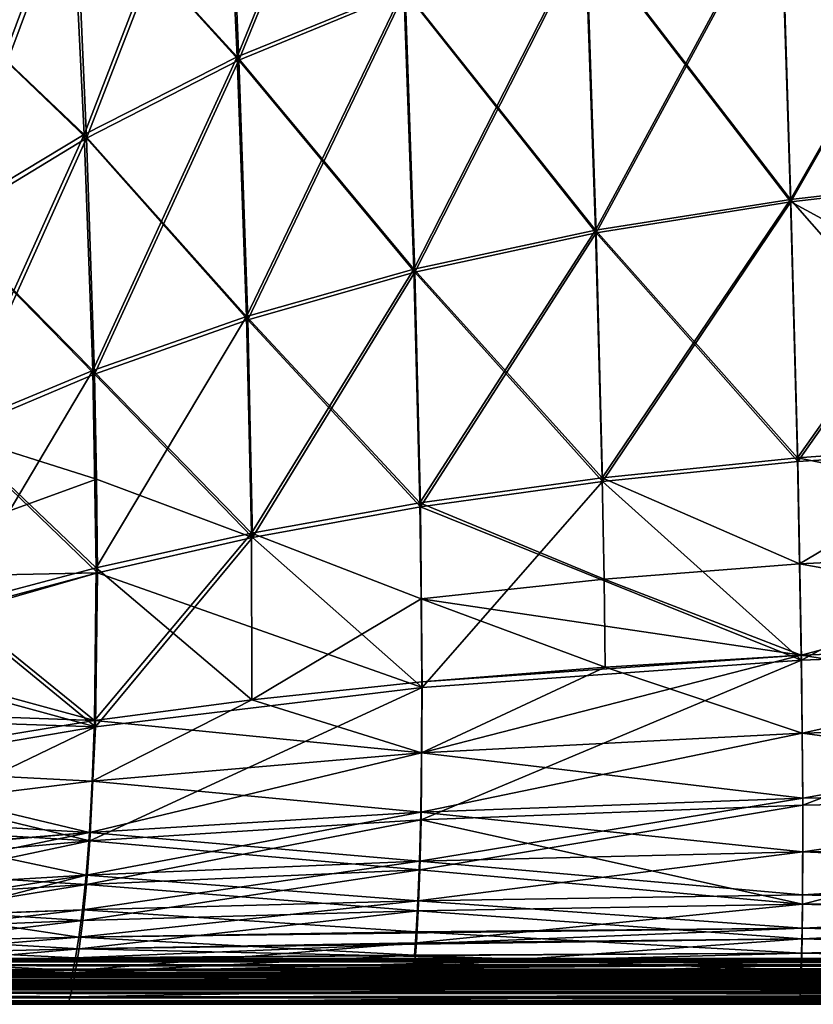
# Model space of a CAD drawing. Extents: x -850 to 850, y -465 to 0.
# Tile 13 of 125: x -604 to -466, y -465 to -293. Entities that reach past the tile are written whole.
import ezdxf

# ---------------------------------------------------------------- set-up
doc = ezdxf.new("R2010")
doc.units = 0
doc.linetypes.add('SOLIDLINE', pattern=[0])
doc.layers.add('BE3C_Lux_3440_1', color=252, linetype='SOLIDLINE')

msp = doc.modelspace()

# ---------------------------------------------------------------- linework, layer by layer
at = {"layer": 'BE3C_Lux_3440_1', "color": 252}
for points in [[(-568.312, -250.166, 264.237), (-566.051, -299.798, 276.727), (-539.284, -234.257, 265.553)], [(-567.806, -250.796, -261.872), (-565.722, -300.349, -274.311), (-538.908, -234.835, -263.15)], [(-539.284, -234.257, 265.553), (-566.051, -299.798, 276.727), (-537.018, -287.933, 277.57)], [(-536.776, -288.429, -275.131), (-538.908, -234.835, -263.15), (-565.722, -300.349, -274.311)], [(-568.312, -250.166, -264.237), (-566.051, -299.798, -276.727), (-594.902, -268.29, -262.793)], [(-568.312, -250.166, 264.237), (-594.902, -268.29, 262.793), (-592.705, -313.323, 275.812)], [(-592.705, -313.323, 275.812), (-566.051, -299.798, 276.727), (-568.312, -250.166, 264.237)], [(-537.018, -287.933, -277.57), (-566.051, -299.798, -276.727), (-568.312, -250.166, -264.237)], [(-594.246, -268.987, -260.483), (-592.271, -313.946, -273.43), (-567.806, -250.796, -261.872)], [(-565.722, -300.349, 274.311), (-594.246, -268.987, 260.483), (-567.806, -250.796, 261.872)], [(-592.271, -313.946, -273.43), (-565.722, -300.349, -274.311), (-567.806, -250.796, -261.872)], [(-565.722, -300.349, 274.311), (-567.806, -250.796, 261.872), (-536.776, -288.429, 275.131)], [(-471.402, -270.409, -278.971), (-435.345, -264.503, -279.537), (-433.709, -320.51, -288.686)], [(-471.402, -270.409, 278.971), (-469.669, -324.611, 288.377), (-435.345, -264.503, 279.537)], [(-435.255, -264.904, -277.071), (-471.278, -270.833, -276.51), (-469.586, -325.055, -285.918)], [(-433.649, -320.93, 286.222), (-471.278, -270.833, 276.51), (-435.255, -264.904, 277.071)], [(-435.345, -264.503, 279.537), (-469.669, -324.611, 288.377), (-433.709, -320.51, 288.686)], [(-435.255, -264.904, -277.071), (-469.586, -325.055, -285.918), (-433.649, -320.93, -286.222)], [(-619.295, -288.016, -261.255), (-594.902, -268.29, -262.793), (-592.705, -313.323, -275.812)], [(-594.902, -268.29, 262.793), (-619.295, -288.016, 261.255), (-617.211, -328.057, 274.845)], [(-594.246, -268.987, -260.483), (-618.469, -288.794, -259.027), (-616.652, -328.77, -272.515)], [(-592.271, -313.946, 273.43), (-618.469, -288.794, 259.027), (-594.246, -268.987, 260.483)], [(-592.705, -313.323, 275.812), (-594.902, -268.29, 262.793), (-617.211, -328.057, 274.845)], [(-616.652, -328.77, -272.515), (-592.271, -313.946, -273.43), (-594.246, -268.987, -260.483)], [(-592.705, -313.323, -275.812), (-594.902, -268.29, -262.793), (-566.051, -299.798, -276.727)], [(-592.271, -313.946, 273.43), (-594.246, -268.987, 260.483), (-565.722, -300.349, 274.311)], [(-505.413, -278.139, -278.318), (-471.402, -270.409, -278.971), (-469.669, -324.611, -288.377)], [(-505.413, -278.139, 278.318), (-503.637, -329.979, 288.035), (-471.402, -270.409, 278.971)], [(-469.586, -325.055, 285.918), (-505.24, -278.593, 275.866), (-471.278, -270.833, 276.51)], [(-471.278, -270.833, -276.51), (-505.24, -278.593, -275.866), (-503.522, -330.455, -285.583)], [(-471.402, -270.409, 278.971), (-503.637, -329.979, 288.035), (-469.669, -324.611, 288.377)], [(-503.522, -330.455, -285.583), (-469.586, -325.055, -285.918), (-471.278, -270.833, -276.51)], [(-469.669, -324.611, -288.377), (-471.402, -270.409, -278.971), (-433.709, -320.51, -288.686)], [(-469.586, -325.055, 285.918), (-471.278, -270.833, 276.51), (-433.649, -320.93, 286.222)], [(-537.018, -287.933, -277.57), (-505.413, -278.139, -278.318), (-503.637, -329.979, -288.035)], [(-535.266, -336.779, 287.655), (-505.413, -278.139, 278.318), (-537.018, -287.933, 277.57)], [(-505.24, -278.593, -275.866), (-536.776, -288.429, -275.131), (-535.104, -337.298, -285.215)], [(-503.522, -330.455, 285.583), (-536.776, -288.429, 275.131), (-505.24, -278.593, 275.866)], [(-535.266, -336.779, 287.655), (-503.637, -329.979, 288.035), (-505.413, -278.139, 278.318)], [(-503.522, -330.455, -285.583), (-505.24, -278.593, -275.866), (-535.104, -337.298, -285.215)], [(-503.637, -329.979, -288.035), (-505.413, -278.139, -278.318), (-469.669, -324.611, -288.377)], [(-503.522, -330.455, 285.583), (-505.24, -278.593, 275.866), (-469.586, -325.055, 285.918)], [(-617.211, -328.057, -274.845), (-619.295, -288.016, -261.255), (-592.705, -313.323, -275.812)], [(-537.018, -287.933, -277.57), (-535.266, -336.779, -287.655), (-566.051, -299.798, -276.727)], [(-537.018, -287.933, 277.57), (-566.051, -299.798, 276.727), (-564.393, -345.018, 287.241)], [(-537.018, -287.933, 277.57), (-564.393, -345.018, 287.241), (-535.266, -336.779, 287.655)], [(-503.637, -329.979, -288.035), (-535.266, -336.779, -287.655), (-537.018, -287.933, -277.57)], [(-616.652, -328.77, 272.515), (-618.469, -288.794, 259.027), (-592.271, -313.946, 273.43)], [(-536.776, -288.429, -275.131), (-565.722, -300.349, -274.311), (-564.172, -345.595, -284.818)], [(-535.104, -337.298, 285.215), (-565.722, -300.349, 274.311), (-536.776, -288.429, 275.131)], [(-535.104, -337.298, -285.215), (-536.776, -288.429, -275.131), (-564.172, -345.595, -284.818)], [(-535.104, -337.298, 285.215), (-536.776, -288.429, 275.131), (-503.522, -330.455, 285.583)], [(-592.705, -313.323, -275.812), (-566.051, -299.798, -276.727), (-564.393, -345.018, -287.241)], [(-592.705, -313.323, 275.812), (-591.198, -354.418, 286.801), (-566.051, -299.798, 276.727)], [(-566.051, -299.798, 276.727), (-591.198, -354.418, 286.801), (-564.393, -345.018, 287.241)], [(-564.393, -345.018, -287.241), (-566.051, -299.798, -276.727), (-535.266, -336.779, -287.655)], [(-592.271, -313.946, -273.43), (-590.906, -355.071, -284.405), (-565.722, -300.349, -274.311)], [(-564.172, -345.595, 284.818), (-592.271, -313.946, 273.43), (-565.722, -300.349, 274.311)], [(-564.172, -345.595, -284.818), (-565.722, -300.349, -274.311), (-590.906, -355.071, -284.405)], [(-564.172, -345.595, 284.818), (-565.722, -300.349, 274.311), (-535.104, -337.298, 285.215)], [(-617.211, -328.057, -274.845), (-592.705, -313.323, -275.812), (-591.198, -354.418, -286.801)], [(-592.705, -313.323, 275.812), (-617.211, -328.057, 274.845), (-615.899, -364.672, 286.344)], [(-615.899, -364.672, 286.344), (-591.198, -354.418, 286.801), (-592.705, -313.323, 275.812)], [(-591.198, -354.418, -286.801), (-592.705, -313.323, -275.812), (-564.393, -345.018, -287.241)], [(-616.652, -328.77, -272.515), (-615.519, -365.422, -283.989), (-592.271, -313.946, -273.43)], [(-590.906, -355.071, 284.405), (-616.652, -328.77, 272.515), (-592.271, -313.946, 273.43)], [(-615.519, -365.422, -283.989), (-590.906, -355.071, -284.405), (-592.271, -313.946, -273.43)], [(-590.906, -355.071, 284.405), (-592.271, -313.946, 273.43), (-564.172, -345.595, 284.818)], [(-469.669, -324.611, -288.377), (-433.709, -320.51, -288.686), (-432.51, -367.012, -297.957)], [(-469.669, -324.611, 288.377), (-468.453, -369.647, 297.841), (-433.709, -320.51, 288.686)], [(-433.709, -320.51, 288.686), (-468.453, -369.647, 297.841), (-432.51, -367.012, 297.957)], [(-433.649, -320.93, -286.222), (-469.586, -325.055, -285.918), (-468.393, -370.258, -295.417)], [(-394.948, -365.647, 295.639), (-469.586, -325.055, 285.918), (-433.649, -320.93, 286.222)], [(-433.649, -320.93, -286.222), (-468.393, -370.258, -295.417), (-394.948, -365.647, -295.639)], [(-503.637, -329.979, -288.035), (-469.669, -324.611, -288.377), (-468.453, -369.647, -297.841)], [(-503.637, -329.979, 288.035), (-502.468, -373.096, 297.727), (-469.669, -324.611, 288.377)], [(-503.522, -330.455, -285.583), (-502.384, -373.742, -295.313), (-469.586, -325.055, -285.918)], [(-468.393, -370.258, 295.417), (-503.522, -330.455, 285.583), (-469.586, -325.055, 285.918)], [(-469.669, -324.611, 288.377), (-502.468, -373.096, 297.727), (-468.453, -369.647, 297.841)], [(-502.384, -373.742, -295.313), (-468.393, -370.258, -295.417), (-469.586, -325.055, -285.918)], [(-468.453, -369.647, -297.841), (-469.669, -324.611, -288.377), (-432.51, -367.012, -297.957)], [(-468.393, -370.258, 295.417), (-469.586, -325.055, 285.918), (-394.948, -365.647, 295.639)], [(-615.899, -364.672, -286.344), (-617.211, -328.057, -274.845), (-591.198, -354.418, -286.801)], [(-615.519, -365.422, 283.989), (-616.652, -328.77, 272.515), (-590.906, -355.071, 284.405)], [(-503.637, -329.979, -288.035), (-502.468, -373.096, -297.727), (-535.266, -336.779, -287.655)], [(-534.218, -377.464, 297.616), (-503.637, -329.979, 288.035), (-535.266, -336.779, 287.655)], [(-502.384, -373.742, 295.313), (-535.104, -337.298, 285.215), (-503.522, -330.455, 285.583)], [(-503.522, -330.455, -285.583), (-535.104, -337.298, -285.215), (-534.099, -378.157, -295.217)], [(-534.218, -377.464, 297.616), (-502.468, -373.096, 297.727), (-503.637, -329.979, 288.035)], [(-534.099, -378.157, -295.217), (-502.384, -373.742, -295.313), (-503.522, -330.455, -285.583)], [(-468.453, -369.647, -297.841), (-502.468, -373.096, -297.727), (-503.637, -329.979, -288.035)], [(-502.384, -373.742, 295.313), (-503.522, -330.455, 285.583), (-468.393, -370.258, 295.417)], [(-564.393, -345.018, -287.241), (-535.266, -336.779, -287.655), (-534.218, -377.464, -297.616)], [(-535.266, -336.779, 287.655), (-564.393, -345.018, 287.241), (-563.542, -382.757, 297.51)], [(-535.104, -337.298, -285.215), (-564.172, -345.595, -284.818), (-563.381, -383.513, -295.133)], [(-534.099, -378.157, 295.217), (-564.172, -345.595, 284.818), (-535.104, -337.298, 285.215)], [(-535.266, -336.779, 287.655), (-563.542, -382.757, 297.51), (-534.218, -377.464, 297.616)], [(-534.099, -378.157, -295.217), (-535.104, -337.298, -285.215), (-563.381, -383.513, -295.133)], [(-534.218, -377.464, -297.616), (-535.266, -336.779, -287.655), (-502.468, -373.096, -297.727)], [(-534.099, -378.157, 295.217), (-535.104, -337.298, 285.215), (-502.384, -373.742, 295.313)], [(-591.198, -354.418, -286.801), (-564.393, -345.018, -287.241), (-563.542, -382.757, -297.51)], [(-564.393, -345.018, 287.241), (-591.198, -354.418, 286.801), (-590.603, -388.802, 297.411)], [(-564.172, -345.595, -284.818), (-590.906, -355.071, -284.405), (-563.381, -383.513, -295.133)], [(-563.381, -383.513, 295.133), (-590.906, -355.071, 284.405), (-564.172, -345.595, 284.818)], [(-564.393, -345.018, 287.241), (-590.603, -388.802, 297.411), (-563.542, -382.757, 297.51)], [(-564.393, -345.018, -287.241), (-534.218, -377.464, -297.616), (-563.542, -382.757, -297.51)], [(-563.381, -383.513, 295.133), (-564.172, -345.595, 284.818), (-534.099, -378.157, 295.217)], [(-615.899, -364.672, -286.344), (-591.198, -354.418, -286.801), (-590.603, -388.802, -297.411)], [(-615.899, -364.672, 286.344), (-615.598, -395.41, 297.318), (-591.198, -354.418, 286.801)], [(-615.598, -395.41, 297.318), (-590.603, -388.802, 297.411), (-591.198, -354.418, 286.801)], [(-590.603, -388.802, -297.411), (-591.198, -354.418, -286.801), (-563.542, -382.757, -297.51)], [(-615.519, -365.422, -283.989), (-590.528, -373.333, -289.677), (-590.906, -355.071, -284.405)], [(-590.39, -389.641, 295.065), (-615.519, -365.422, 283.989), (-590.906, -355.071, 284.405)], [(-563.381, -383.513, -295.133), (-590.906, -355.071, -284.405), (-590.528, -373.333, -289.677)], [(-590.39, -389.641, 295.065), (-590.906, -355.071, 284.405), (-563.381, -383.513, 295.133)], [(-615.598, -395.41, -297.318), (-615.899, -364.672, -286.344), (-590.603, -388.802, -297.411)], [(-638.157, -390.63, -289.277), (-590.528, -373.333, -289.677), (-615.519, -365.422, -283.989)], [(-615.322, -396.353, 295.019), (-615.519, -365.422, 283.989), (-590.39, -389.641, 295.065)], [(-467.738, -404.884, 305.991), (-468.393, -370.258, 295.417), (-394.948, -365.647, 295.639)], [(-394.948, -365.647, -295.639), (-468.393, -370.258, -295.417), (-467.738, -404.884, -305.991)], [(-394.948, -365.647, -295.639), (-467.738, -404.884, -305.991), (-394.222, -402.132, -306.003)], [(-394.222, -402.132, 306.003), (-467.738, -404.884, 305.991), (-394.948, -365.647, 295.639)], [(-468.453, -369.647, -297.841), (-432.51, -367.012, -297.957), (-394.567, -384.544, -303.085)], [(-468.453, -369.647, 297.841), (-468.057, -388.099, 302.971), (-432.51, -367.012, 297.957)], [(-432.51, -367.012, 297.957), (-468.057, -388.099, 302.971), (-394.567, -384.544, 303.085)], [(-468.057, -388.099, 302.971), (-468.453, -369.647, 297.841), (-502.468, -373.096, 297.727)], [(-468.453, -369.647, -297.841), (-468.057, -388.099, -302.971), (-502.468, -373.096, -297.727)], [(-468.393, -370.258, 295.417), (-467.738, -404.884, 305.991), (-502.384, -373.742, 295.313)], [(-502.384, -373.742, -295.313), (-467.738, -404.884, -305.991), (-468.393, -370.258, -295.417)], [(-394.567, -384.544, -303.085), (-468.057, -388.099, -302.971), (-468.453, -369.647, -297.841)], [(-590.39, -389.641, -295.065), (-590.528, -373.333, -289.677), (-638.157, -390.63, -289.277)], [(-563.381, -383.513, -295.133), (-590.528, -373.333, -289.677), (-590.39, -389.641, -295.065)], [(-534.218, -377.464, -297.616), (-502.468, -373.096, -297.727), (-502.128, -390.784, -302.932)], [(-502.128, -390.784, 302.932), (-502.468, -373.096, 297.727), (-534.218, -377.464, 297.616)], [(-502.384, -373.742, -295.313), (-534.099, -378.157, -295.217), (-533.794, -409.598, -306.075)], [(-467.738, -404.884, 305.991), (-534.099, -378.157, 295.217), (-502.384, -373.742, 295.313)], [(-533.794, -409.598, -306.075), (-467.738, -404.884, -305.991), (-502.384, -373.742, -295.313)], [(-502.128, -390.784, -302.932), (-502.468, -373.096, -297.727), (-468.057, -388.099, -302.971)], [(-502.128, -390.784, 302.932), (-468.057, -388.099, 302.971), (-502.468, -373.096, 297.727)], [(-563.542, -382.757, -297.51), (-534.218, -377.464, -297.616), (-533.972, -394.184, -302.908)], [(-534.218, -377.464, 297.616), (-563.542, -382.757, 297.51), (-533.972, -394.184, 302.908)], [(-563.381, -383.513, 295.133), (-534.099, -378.157, 295.217), (-533.794, -409.598, 306.075)], [(-534.099, -378.157, -295.217), (-563.381, -383.513, -295.133), (-533.794, -409.598, -306.075)], [(-534.218, -377.464, -297.616), (-502.128, -390.784, -302.932), (-533.972, -394.184, -302.908)], [(-534.218, -377.464, 297.616), (-533.972, -394.184, 302.908), (-502.128, -390.784, 302.932)], [(-467.738, -404.884, 305.991), (-533.794, -409.598, 306.075), (-534.099, -378.157, 295.217)], [(-563.542, -382.757, 297.51), (-590.603, -388.802, 297.411), (-590.891, -415.355, 308.521)], [(-563.542, -382.757, 297.51), (-590.891, -415.355, 308.521), (-563.489, -411.772, 308.441)], [(-563.381, -383.513, -295.133), (-590.39, -389.641, -295.065), (-590.74, -416.464, -306.286)], [(-533.794, -409.598, -306.075), (-563.381, -383.513, -295.133), (-590.74, -416.464, -306.286)], [(-590.603, -388.802, -297.411), (-563.542, -382.757, -297.51), (-563.489, -411.772, -308.441)], [(-533.794, -409.598, 306.075), (-590.39, -389.641, 295.065), (-563.381, -383.513, 295.133)], [(-563.542, -382.757, -297.51), (-533.972, -394.184, -302.908), (-563.489, -411.772, -308.441)], [(-563.489, -411.772, 308.441), (-533.972, -394.184, 302.908), (-563.542, -382.757, 297.51)], [(-467.782, -404.014, -308.334), (-468.057, -388.099, -302.971), (-394.567, -384.544, -303.085)], [(-394.245, -401.31, 308.363), (-394.567, -384.544, 303.085), (-468.057, -388.099, 302.971)], [(-467.782, -404.014, -308.334), (-394.567, -384.544, -303.085), (-394.245, -401.31, -308.364)], [(-615.598, -395.41, -297.318), (-590.603, -388.802, -297.411), (-590.891, -415.355, -308.521)], [(-590.603, -388.802, 297.411), (-615.598, -395.41, 297.318), (-590.891, -415.355, 308.521)], [(-590.891, -415.355, -308.521), (-590.603, -388.802, -297.411), (-563.489, -411.772, -308.441)], [(-502.128, -390.784, -302.932), (-468.057, -388.099, -302.971), (-467.782, -404.014, -308.334)], [(-467.782, -404.014, 308.334), (-468.057, -388.099, 302.971), (-502.128, -390.784, 302.932)], [(-467.782, -404.014, 308.334), (-394.245, -401.31, 308.363), (-468.057, -388.099, 302.971)], [(-590.39, -389.641, -295.065), (-638.371, -403.462, -294.999), (-590.74, -416.464, -306.286)], [(-590.39, -389.641, -295.065), (-638.157, -390.63, -289.277), (-638.371, -403.462, -294.999)], [(-590.74, -416.464, 306.286), (-615.322, -396.353, 295.019), (-590.39, -389.641, 295.065)], [(-533.794, -409.598, 306.075), (-590.74, -416.464, 306.286), (-590.39, -389.641, 295.065)], [(-533.972, -394.184, -302.908), (-502.128, -390.784, -302.932), (-467.782, -404.014, -308.334)], [(-502.128, -390.784, 302.932), (-533.972, -394.184, 302.908), (-501.925, -406.055, 308.348)], [(-502.128, -390.784, 302.932), (-501.925, -406.055, 308.348), (-467.782, -404.014, 308.334)], [(-563.489, -411.772, -308.441), (-533.972, -394.184, -302.908), (-533.88, -408.64, -308.383)], [(-533.88, -408.64, 308.383), (-533.972, -394.184, 302.908), (-563.489, -411.772, 308.441)], [(-533.972, -394.184, -302.908), (-467.782, -404.014, -308.334), (-533.88, -408.64, -308.383)], [(-533.88, -408.64, 308.383), (-501.925, -406.055, 308.348), (-533.972, -394.184, 302.908)], [(-590.891, -415.355, 308.521), (-615.598, -395.41, 297.318), (-639.765, -423.445, 308.736)], [(-638.722, -402.389, -297.23), (-615.598, -395.41, -297.318), (-590.891, -415.355, -308.521)], [(-590.74, -416.464, 306.286), (-638.371, -403.462, 294.999), (-615.322, -396.353, 295.019)], [(-639.137, -413.619, -302.964), (-638.722, -402.389, -297.23), (-590.891, -415.355, -308.521)], [(-467.612, -417.561, -313.885), (-467.782, -404.014, -308.334), (-394.245, -401.31, -308.364)], [(-394.002, -415.563, 313.858), (-394.245, -401.31, 308.363), (-467.782, -404.014, 308.334)], [(-394.222, -402.132, -306.003), (-467.738, -404.884, -305.991), (-467.5, -430.126, -317.388)], [(-467.5, -430.126, 317.388), (-467.738, -404.884, 305.991), (-394.222, -402.132, 306.003)], [(-467.612, -417.561, -313.885), (-394.245, -401.31, -308.364), (-394.002, -415.563, -313.858)], [(-394.222, -402.132, -306.003), (-467.5, -430.126, -317.388), (-393.814, -428.654, -317.304)], [(-394.222, -402.132, 306.003), (-393.814, -428.654, 317.304), (-467.5, -430.126, 317.388)], [(-639.524, -424.788, 306.641), (-638.371, -403.462, 294.999), (-590.74, -416.464, 306.286)], [(-590.74, -416.464, -306.286), (-638.371, -403.462, -294.999), (-638.842, -414.823, -300.793)], [(-533.917, -420.978, -314), (-533.88, -408.64, -308.383), (-467.782, -404.014, -308.334)], [(-533.917, -420.978, -314), (-467.782, -404.014, -308.334), (-467.612, -417.561, -313.885)], [(-467.782, -404.014, 308.334), (-501.925, -406.055, 308.348), (-467.612, -417.561, 313.885)], [(-467.612, -417.561, 313.885), (-394.002, -415.563, 313.858), (-467.782, -404.014, 308.334)], [(-533.794, -409.598, -306.075), (-534.001, -432.649, -317.584), (-467.738, -404.884, -305.991)], [(-534.001, -432.649, -317.584), (-467.5, -430.126, -317.388), (-467.738, -404.884, -305.991)], [(-534.001, -432.649, 317.584), (-533.794, -409.598, 306.075), (-467.738, -404.884, 305.991)], [(-467.5, -430.126, 317.388), (-534.001, -432.649, 317.584), (-467.738, -404.884, 305.991)], [(-533.917, -420.978, 314), (-467.612, -417.561, 313.885), (-501.925, -406.055, 308.348)], [(-533.917, -420.978, 314), (-501.925, -406.055, 308.348), (-533.88, -408.64, 308.383)], [(-591.683, -436.334, -317.926), (-534.001, -432.649, -317.584), (-533.794, -409.598, -306.075)], [(-591.683, -436.334, 317.926), (-590.74, -416.464, 306.286), (-533.794, -409.598, 306.075)], [(-534.001, -432.649, 317.584), (-591.683, -436.334, 317.926), (-533.794, -409.598, 306.075)], [(-533.794, -409.598, -306.075), (-590.74, -416.464, -306.286), (-591.683, -436.334, -317.926)], [(-563.489, -411.772, -308.441), (-533.88, -408.64, -308.383), (-533.917, -420.978, -314)], [(-533.917, -420.978, 314), (-533.88, -408.64, 308.383), (-563.489, -411.772, 308.441)], [(-563.489, -411.772, 308.441), (-590.891, -415.355, 308.521), (-591.278, -425.941, 314.217)], [(-563.489, -411.772, 308.441), (-591.278, -425.941, 314.217), (-533.917, -420.978, 314)], [(-590.891, -415.355, -308.521), (-563.489, -411.772, -308.441), (-533.917, -420.978, -314)], [(-590.891, -415.355, -308.521), (-639.765, -423.445, -308.736), (-639.137, -413.619, -302.964)], [(-590.74, -416.464, -306.286), (-638.842, -414.823, -300.793), (-639.524, -424.788, -306.641)], [(-641.33, -440.846, 318.435), (-639.524, -424.788, 306.641), (-590.74, -416.464, 306.286)], [(-591.683, -436.334, 317.926), (-641.33, -440.846, 318.435), (-590.74, -416.464, 306.286)], [(-590.891, -415.355, -308.521), (-591.278, -425.941, -314.217), (-639.765, -423.445, -308.736)], [(-590.891, -415.355, 308.521), (-639.765, -423.445, 308.736), (-591.278, -425.941, 314.217)], [(-591.683, -436.334, -317.926), (-590.74, -416.464, -306.286), (-639.524, -424.788, -306.641)], [(-533.917, -420.978, -314), (-591.278, -425.941, -314.217), (-590.891, -415.355, -308.521)], [(-467.529, -428.91, -319.572), (-467.612, -417.561, -313.885), (-394.002, -415.563, -313.858)], [(-467.612, -417.561, 313.885), (-393.829, -427.485, 319.514), (-394.002, -415.563, 313.858)], [(-467.529, -428.91, -319.572), (-394.002, -415.563, -313.858), (-393.829, -427.485, -319.514)], [(-534.057, -431.347, -319.718), (-533.917, -420.978, -314), (-467.612, -417.561, -313.885)], [(-534.057, -431.347, -319.718), (-467.612, -417.561, -313.885), (-467.529, -428.91, -319.572)], [(-467.529, -428.91, 319.572), (-467.612, -417.561, 313.885), (-533.917, -420.978, 314)], [(-467.529, -428.91, 319.572), (-393.829, -427.485, 319.514), (-467.612, -417.561, 313.885)], [(-591.779, -434.89, -319.964), (-591.278, -425.941, -314.217), (-533.917, -420.978, -314)], [(-591.779, -434.89, -319.964), (-533.917, -420.978, -314), (-534.057, -431.347, -319.718)], [(-533.917, -420.978, 314), (-591.278, -425.941, 314.217), (-534.057, -431.347, 319.718)], [(-533.917, -420.978, 314), (-534.057, -431.347, 319.718), (-467.529, -428.91, 319.572)], [(-640.561, -431.946, -314.524), (-639.765, -423.445, -308.736), (-591.278, -425.941, -314.217)], [(-639.765, -423.445, 308.736), (-617.558, -436.974, 320.125), (-591.779, -434.89, 319.964)], [(-591.278, -425.941, 314.217), (-639.765, -423.445, 308.736), (-591.779, -434.89, 319.964)], [(-591.683, -436.334, -317.926), (-639.524, -424.788, -306.641), (-640.369, -433.437, -312.527)], [(-640.561, -431.946, -314.524), (-591.278, -425.941, -314.217), (-591.779, -434.89, -319.964)], [(-591.278, -425.941, 314.217), (-591.779, -434.89, 319.964), (-534.057, -431.347, 319.718)], [(-393.814, -428.654, -317.304), (-467.5, -430.126, -317.388), (-467.546, -447.362, -329.272)], [(-393.814, -428.654, -317.304), (-467.546, -447.362, -329.272), (-315.281, -446.377, -329.141)], [(-393.814, -428.654, 317.304), (-315.281, -446.377, 329.141), (-467.546, -447.362, 329.272)], [(-467.5, -430.126, 317.388), (-393.814, -428.654, 317.304), (-467.546, -447.362, 329.272)], [(-393.829, -427.485, -319.514), (-467.519, -438.235, -325.345), (-467.529, -428.91, -319.572)], [(-467.529, -428.91, 319.572), (-467.519, -438.235, 325.345), (-393.829, -427.485, 319.514)], [(-393.829, -427.485, -319.514), (-315.377, -436.798, -325.266), (-467.519, -438.235, -325.345)], [(-467.519, -438.235, 325.345), (-315.377, -436.798, 325.266), (-393.829, -427.485, 319.514)], [(-467.529, -428.91, -319.572), (-467.519, -438.235, -325.345), (-534.276, -439.898, -325.492)], [(-467.529, -428.91, -319.572), (-534.276, -439.898, -325.492), (-534.057, -431.347, -319.718)], [(-534.232, -441.401, 323.495), (-534.001, -432.649, 317.584), (-467.5, -430.126, 317.388)], [(-467.5, -430.126, 317.388), (-467.546, -447.362, 329.272), (-534.232, -441.401, 323.495)], [(-534.057, -431.347, 319.718), (-467.519, -438.235, 325.345), (-467.529, -428.91, 319.572)], [(-534.001, -432.649, -317.584), (-467.546, -447.362, -329.272), (-467.5, -430.126, -317.388)], [(-591.779, -434.89, -319.964), (-641.477, -439.199, -320.309), (-640.561, -431.946, -314.524)], [(-534.057, -431.347, -319.718), (-534.276, -439.898, -325.492), (-592.358, -442.319, -325.73)], [(-534.057, -431.347, -319.718), (-592.358, -442.319, -325.73), (-591.779, -434.89, -319.964)], [(-591.779, -434.89, 319.964), (-534.276, -439.898, 325.492), (-534.057, -431.347, 319.718)], [(-534.057, -431.347, 319.718), (-534.276, -439.898, 325.492), (-467.519, -438.235, 325.345)], [(-641.33, -440.846, -318.435), (-591.683, -436.334, -317.926), (-640.369, -433.437, -312.527)], [(-592.285, -443.951, 323.838), (-591.683, -436.334, 317.926), (-534.001, -432.649, 317.584)], [(-534.232, -441.401, 323.495), (-592.285, -443.951, 323.838), (-534.001, -432.649, 317.584)], [(-534.232, -441.401, -323.495), (-534.001, -432.649, -317.584), (-591.683, -436.334, -317.926)], [(-534.232, -441.401, -323.495), (-467.546, -447.362, -329.272), (-534.001, -432.649, -317.584)], [(-591.779, -434.89, -319.964), (-592.358, -442.319, -325.73), (-642.467, -445.285, -326.071)], [(-591.779, -434.89, -319.964), (-642.467, -445.285, -326.071), (-641.477, -439.199, -320.309)], [(-617.558, -436.974, 320.125), (-592.358, -442.319, 325.73), (-591.779, -434.89, 319.964)], [(-591.779, -434.89, 319.964), (-592.358, -442.319, 325.73), (-534.276, -439.898, 325.492)], [(-642.359, -447.094, 324.348), (-641.33, -440.846, 318.435), (-591.683, -436.334, 317.926)], [(-592.285, -443.951, 323.838), (-642.359, -447.094, 324.348), (-591.683, -436.334, 317.926)], [(-592.285, -443.951, -323.838), (-591.683, -436.334, -317.926), (-641.33, -440.846, -318.435)], [(-617.558, -436.974, 320.125), (-619.16, -449.282, 331.621), (-592.358, -442.319, 325.73)], [(-592.285, -443.951, -323.838), (-534.232, -441.401, -323.495), (-591.683, -436.334, -317.926)], [(-315.377, -436.798, -325.266), (-467.563, -445.713, -331.151), (-467.519, -438.235, -325.345)], [(-315.377, -436.798, -325.266), (-315.285, -444.787, -331.07), (-467.563, -445.713, -331.151)], [(-467.519, -438.235, 325.345), (-315.285, -444.787, 331.07), (-315.377, -436.798, 325.266)], [(-467.519, -438.235, -325.345), (-467.563, -445.713, -331.151), (-534.547, -446.784, -331.278)], [(-467.519, -438.235, -325.345), (-534.547, -446.784, -331.278), (-534.276, -439.898, -325.492)], [(-534.276, -439.898, 325.492), (-467.563, -445.713, 331.151), (-467.519, -438.235, 325.345)], [(-467.563, -445.713, 331.151), (-315.285, -444.787, 331.07), (-467.519, -438.235, 325.345)], [(-534.276, -439.898, -325.492), (-534.547, -446.784, -331.278), (-592.979, -448.35, -331.483)], [(-534.276, -439.898, -325.492), (-592.979, -448.35, -331.483), (-592.358, -442.319, -325.73)], [(-534.276, -439.898, 325.492), (-592.358, -442.319, 325.73), (-534.547, -446.784, 331.278)], [(-534.547, -446.784, 331.278), (-467.563, -445.713, 331.151), (-534.276, -439.898, 325.492)], [(-592.358, -442.319, -325.73), (-592.979, -448.35, -331.483), (-643.483, -450.288, -331.79)], [(-592.358, -442.319, -325.73), (-643.483, -450.288, -331.79), (-642.467, -445.285, -326.071)], [(-641.33, -440.846, -318.435), (-642.359, -447.094, -324.348), (-592.285, -443.951, -323.838)], [(-619.16, -449.282, 331.621), (-592.979, -448.35, 331.482), (-592.358, -442.319, 325.73)], [(-534.547, -446.784, 331.278), (-592.358, -442.319, 325.73), (-592.979, -448.35, 331.482)], [(-592.927, -450.177, 329.776), (-592.285, -443.951, 323.838), (-534.232, -441.401, 323.495)], [(-534.232, -441.401, 323.495), (-534.515, -448.503, 329.463), (-592.927, -450.177, 329.776)], [(-534.515, -448.503, -329.463), (-534.232, -441.401, -323.495), (-592.285, -443.951, -323.838)], [(-534.515, -448.503, -329.463), (-467.546, -447.362, -329.272), (-534.232, -441.401, -323.495)], [(-534.232, -441.401, 323.495), (-467.546, -447.362, 329.272), (-534.515, -448.503, 329.463)], [(-592.285, -443.951, 323.838), (-592.927, -450.177, 329.776), (-643.408, -452.256, 330.25)], [(-643.408, -452.256, 330.25), (-642.359, -447.094, 324.348), (-592.285, -443.951, 323.838)], [(-592.285, -443.951, -323.838), (-642.359, -447.094, -324.348), (-592.927, -450.177, -329.776)], [(-592.285, -443.951, -323.838), (-592.927, -450.177, -329.776), (-534.515, -448.503, -329.463)], [(-467.563, -445.713, -331.151), (-467.646, -451.526, -336.939), (-534.547, -446.784, -331.278)], [(-534.547, -446.784, 331.278), (-467.646, -451.526, 336.939), (-467.563, -445.713, 331.151)], [(-315.285, -444.787, -331.07), (-315.224, -450.972, -336.872), (-467.646, -451.526, -336.939)], [(-467.563, -445.713, -331.151), (-315.285, -444.787, -331.07), (-467.646, -451.526, -336.939)], [(-467.646, -451.526, 336.939), (-315.224, -450.972, 336.872), (-467.563, -445.713, 331.151)], [(-467.563, -445.713, 331.151), (-315.224, -450.972, 336.872), (-315.285, -444.787, 331.07)], [(-642.359, -447.094, -324.348), (-643.408, -452.256, -330.25), (-592.927, -450.177, -329.776)], [(-534.547, -446.784, -331.278), (-467.646, -451.526, -336.939), (-593.604, -453.11, -337.192)], [(-534.547, -446.784, -331.278), (-593.604, -453.11, -337.192), (-592.979, -448.35, -331.483)], [(-534.547, -446.784, 331.278), (-592.979, -448.35, 331.482), (-534.846, -452.168, 337.035)], [(-534.846, -452.168, 337.035), (-467.646, -451.526, 336.939), (-534.547, -446.784, 331.278)], [(-467.546, -447.362, 329.272), (-467.634, -453.407, 335.292), (-534.825, -454.103, 335.453)], [(-467.546, -447.362, 329.272), (-534.825, -454.103, 335.453), (-534.515, -448.503, 329.463)], [(-467.634, -453.407, -335.292), (-467.546, -447.362, -329.272), (-534.515, -448.503, -329.463)], [(-315.281, -446.377, 329.141), (-315.221, -452.806, 335.173), (-467.634, -453.407, 335.292)], [(-315.281, -446.377, 329.141), (-467.634, -453.407, 335.292), (-467.546, -447.362, 329.272)], [(-467.634, -453.407, -335.292), (-315.221, -452.806, -335.173), (-467.546, -447.362, -329.272)], [(-315.281, -446.377, -329.141), (-467.546, -447.362, -329.272), (-315.221, -452.806, -335.173)], [(-592.979, -448.35, -331.483), (-593.604, -453.11, -337.192), (-644.479, -454.292, -337.448)], [(-592.979, -448.35, -331.483), (-644.479, -454.292, -337.448), (-643.483, -450.288, -331.79)], [(-644.479, -454.292, 337.448), (-593.604, -453.11, 337.192), (-619.16, -449.282, 331.621)], [(-619.16, -449.282, 331.621), (-593.604, -453.11, 337.192), (-592.979, -448.35, 331.482)], [(-534.846, -452.168, 337.035), (-592.979, -448.35, 331.482), (-593.604, -453.11, 337.192)], [(-534.515, -448.503, -329.463), (-592.927, -450.177, -329.776), (-593.57, -455.127, -335.715)], [(-534.515, -448.503, -329.463), (-593.57, -455.127, -335.715), (-467.634, -453.407, -335.292)], [(-534.515, -448.503, 329.463), (-534.825, -454.103, 335.453), (-593.57, -455.127, 335.715)], [(-534.515, -448.503, 329.463), (-593.57, -455.127, 335.715), (-592.927, -450.177, 329.776)], [(-592.927, -450.177, 329.776), (-593.57, -455.127, 335.715), (-644.43, -456.412, 336.124)], [(-592.927, -450.177, 329.776), (-644.43, -456.412, 336.124), (-643.408, -452.256, 330.25)], [(-592.927, -450.177, -329.776), (-643.408, -452.256, -330.25), (-593.57, -455.127, -335.715)], [(-467.646, -451.526, -336.939), (-315.224, -450.972, -336.872), (-467.751, -455.868, -342.665)], [(-315.187, -455.568, -342.619), (-467.751, -455.868, -342.665), (-315.224, -450.972, -336.872)], [(-467.646, -451.526, 336.939), (-315.187, -455.568, 342.619), (-315.224, -450.972, 336.872)], [(-643.408, -452.256, -330.25), (-644.43, -456.412, -336.124), (-593.57, -455.127, -335.715)], [(-467.646, -451.526, -336.939), (-594.2, -456.728, -342.834), (-593.604, -453.11, -337.192)], [(-467.646, -451.526, -336.939), (-467.751, -455.868, -342.665), (-594.2, -456.728, -342.834)], [(-534.846, -452.168, 337.035), (-593.604, -453.11, 337.192), (-535.148, -456.215, 342.727)], [(-535.148, -456.215, 342.727), (-467.751, -455.868, 342.665), (-534.846, -452.168, 337.035)], [(-534.846, -452.168, 337.035), (-467.751, -455.868, 342.665), (-467.646, -451.526, 336.939)], [(-467.751, -455.868, 342.665), (-315.187, -455.568, 342.619), (-467.646, -451.526, 336.939)], [(-593.604, -453.11, -337.192), (-594.2, -456.728, -342.834), (-645.407, -457.384, -343.033)], [(-593.604, -453.11, -337.192), (-645.407, -457.384, -343.033), (-644.479, -454.292, -337.448)], [(-645.407, -457.384, 343.033), (-594.2, -456.728, 342.834), (-644.479, -454.292, 337.448)], [(-644.479, -454.292, 337.448), (-594.2, -456.728, 342.834), (-593.604, -453.11, 337.192)], [(-535.148, -456.215, 342.727), (-593.604, -453.11, 337.192), (-594.2, -456.728, 342.834)], [(-535.135, -458.352, 341.429), (-594.179, -458.918, 341.628), (-534.825, -454.103, 335.453)], [(-534.825, -454.103, 335.453), (-594.179, -458.918, 341.628), (-593.57, -455.127, 335.715)], [(-467.634, -453.407, -335.292), (-593.57, -455.127, -335.715), (-467.743, -457.968, -341.309)], [(-467.743, -457.968, 341.309), (-535.135, -458.352, 341.429), (-467.634, -453.407, 335.292)], [(-467.634, -453.407, 335.292), (-535.135, -458.352, 341.429), (-534.825, -454.103, 335.453)], [(-315.221, -452.806, 335.173), (-315.186, -457.637, 341.215), (-467.743, -457.968, 341.309)], [(-315.221, -452.806, 335.173), (-467.743, -457.968, 341.309), (-467.634, -453.407, 335.292)], [(-467.634, -453.407, -335.292), (-467.743, -457.968, -341.309), (-315.186, -457.637, -341.215)], [(-315.186, -457.637, -341.215), (-315.221, -452.806, -335.173), (-467.634, -453.407, -335.292)], [(-644.43, -456.412, 336.124), (-593.57, -455.127, 335.715), (-645.379, -459.639, 341.954)], [(-645.379, -459.639, 341.954), (-593.57, -455.127, 335.715), (-594.179, -458.918, 341.628)], [(-593.57, -455.127, -335.715), (-644.43, -456.412, -336.124), (-594.179, -458.918, -341.628)], [(-594.2, -456.728, -342.834), (-467.751, -455.868, -342.665), (-594.728, -459.334, -348.394)], [(-315.17, -458.793, -348.273), (-594.728, -459.334, -348.394), (-467.751, -455.868, -342.665)], [(-593.57, -455.127, -335.715), (-594.179, -458.918, -341.628), (-467.743, -457.968, -341.309)], [(-535.148, -456.215, 342.727), (-467.861, -458.932, 348.298), (-467.751, -455.868, 342.665)], [(-467.861, -458.932, 348.298), (-315.17, -458.793, 348.273), (-467.751, -455.868, 342.665)], [(-315.17, -458.793, -348.273), (-467.751, -455.868, -342.665), (-315.187, -455.568, -342.619)], [(-467.751, -455.868, 342.665), (-315.17, -458.793, 348.273), (-315.187, -455.568, 342.619)], [(-834.5, -456.8, -359.5), (841.5, -456.8, -370.5), (-841.5, -456.8, -370.5)], [(-834.5, -456.8, 359.5), (-841.5, -456.8, 370.5), (834.5, -456.8, 359.5)], [(834.5, -456.8, 359.5), (-841.5, -456.8, 370.5), (841.5, -456.8, 370.5)], [(841.5, -456.936, -371.535), (-841.5, -456.936, -371.535), (-841.5, -456.8, -370.5)], [(841.5, -456.936, -371.535), (-841.5, -456.8, -370.5), (841.5, -456.8, -370.5)], [(-841.5, -456.936, 371.535), (841.5, -456.936, 371.535), (841.5, -456.8, 370.5)], [(-841.5, -456.936, 371.535), (841.5, -456.8, 370.5), (-841.5, -456.8, 370.5)], [(841.5, -457.336, -372.5), (-841.5, -457.336, -372.5), (-841.5, -456.936, -371.535)], [(841.5, -457.336, -372.5), (-841.5, -456.936, -371.535), (841.5, -456.936, -371.535)], [(-841.5, -457.336, 372.5), (841.5, -457.336, 372.5), (841.5, -456.936, 371.535)], [(-841.5, -457.336, 372.5), (841.5, -456.936, 371.535), (-841.5, -456.936, 371.535)], [(841.5, -457.972, -373.328), (-841.5, -457.972, -373.328), (-841.5, -457.336, -372.5)], [(841.5, -457.972, -373.328), (-841.5, -457.336, -372.5), (841.5, -457.336, -372.5)], [(-841.5, -457.972, 373.328), (841.5, -457.972, 373.328), (841.5, -457.336, 372.5)], [(-841.5, -457.972, 373.328), (841.5, -457.336, 372.5), (-841.5, -457.336, 372.5)], [(834.5, -456.8, -359.5), (841.5, -456.8, -370.5), (-834.5, -456.8, -359.5)], [(-834.5, -459.3, -359.5), (834.5, -459.3, -359.5), (-834.5, -456.8, -359.5)], [(-834.5, -456.8, -359.5), (834.5, -459.3, -359.5), (834.5, -456.8, -359.5)], [(834.5, -459.3, 359.5), (-834.5, -459.3, 359.5), (834.5, -456.8, 359.5)], [(834.5, -456.8, 359.5), (-834.5, -459.3, 359.5), (-834.5, -456.8, 359.5)], [(-645.407, -457.384, -343.033), (-594.728, -459.334, -348.394), (-690.69, -460.028, -348.81)], [(-594.728, -459.334, 348.394), (-645.407, -457.384, 343.033), (-690.69, -460.028, 348.81)], [(-594.2, -456.728, -342.834), (-594.728, -459.334, -348.394), (-645.407, -457.384, -343.033)], [(-594.728, -459.334, 348.394), (-594.2, -456.728, 342.834), (-645.407, -457.384, 343.033)], [(-644.43, -456.412, -336.124), (-645.379, -459.639, -341.954), (-594.179, -458.918, -341.628)], [(-535.148, -456.215, 342.727), (-594.2, -456.728, 342.834), (-594.728, -459.334, 348.394)], [(-594.728, -459.334, 348.394), (-467.861, -458.932, 348.298), (-535.148, -456.215, 342.727)], [(-315.186, -457.637, 341.215), (-315.169, -461.059, 347.217), (-467.857, -461.215, 347.28)], [(-315.186, -457.637, 341.215), (-467.857, -461.215, 347.28), (-467.743, -457.968, 341.309)], [(-315.186, -457.637, -341.215), (-467.743, -457.968, -341.309), (-315.169, -461.059, -347.217)], [(841.5, -458.8, -373.964), (-841.5, -458.8, -373.964), (-841.5, -457.972, -373.328)], [(841.5, -458.8, -373.964), (-841.5, -457.972, -373.328), (841.5, -457.972, -373.328)], [(-841.5, -458.8, 373.964), (841.5, -458.8, 373.964), (841.5, -457.972, 373.328)], [(-841.5, -458.8, 373.964), (841.5, -457.972, 373.328), (-841.5, -457.972, 373.328)], [(841.5, -459.765, -374.364), (-841.5, -459.765, -374.364), (-841.5, -458.8, -373.964)], [(841.5, -459.765, -374.364), (-841.5, -458.8, -373.964), (841.5, -458.8, -373.964)], [(-841.5, -459.765, 374.364), (841.5, -459.765, 374.364), (841.5, -458.8, 373.964)], [(-841.5, -459.765, 374.364), (841.5, -458.8, 373.964), (-841.5, -458.8, 373.964)], [(-834.5, -459.3, -359.5), (-841.5, -459.3, -370.5), (834.5, -459.3, -359.5)], [(834.5, -459.3, -359.5), (-841.5, -459.3, -370.5), (841.5, -459.3, -370.5)], [(-841.5, -459.3, 370.5), (-834.5, -459.3, 359.5), (841.5, -459.3, 370.5)], [(-841.5, -459.3, 370.5), (841.5, -459.3, 370.5), (-841.5, -459.351, 370.888)], [(-841.5, -459.351, 370.888), (841.5, -459.3, 370.5), (841.5, -459.351, 370.888)], [(841.5, -459.3, -370.5), (-841.5, -459.3, -370.5), (841.5, -459.351, -370.888)], [(841.5, -459.351, -370.888), (-841.5, -459.3, -370.5), (-841.5, -459.351, -370.888)], [(-841.5, -459.351, 370.888), (841.5, -459.351, 370.888), (-841.5, -459.501, 371.25)], [(-841.5, -459.501, 371.25), (841.5, -459.351, 370.888), (841.5, -459.501, 371.25)], [(841.5, -459.351, -370.888), (-841.5, -459.351, -370.888), (841.5, -459.501, -371.25)], [(841.5, -459.501, -371.25), (-841.5, -459.351, -370.888), (-841.5, -459.501, -371.25)], [(-841.5, -459.501, 371.25), (841.5, -459.501, 371.25), (-841.5, -459.739, 371.561)], [(-841.5, -459.739, 371.561), (841.5, -459.501, 371.25), (841.5, -459.739, 371.561)], [(841.5, -459.501, -371.25), (-841.5, -459.501, -371.25), (841.5, -459.739, -371.561)], [(841.5, -459.739, -371.561), (-841.5, -459.501, -371.25), (-841.5, -459.739, -371.561)], [(841.5, -459.3, 370.5), (-834.5, -459.3, 359.5), (834.5, -459.3, 359.5)], [(-691.556, -461.317, -354.142), (-690.69, -460.028, -348.81), (-594.728, -459.334, -348.394)], [(-595.153, -461.054, -353.862), (-691.556, -461.317, -354.142), (-594.728, -459.334, -348.394)], [(-594.728, -459.334, 348.394), (-690.69, -460.028, 348.81), (-595.153, -461.054, 353.862)], [(-594.179, -458.918, -341.628), (-645.379, -459.639, -341.954), (-594.718, -461.665, -347.489)], [(-645.379, -459.639, 341.954), (-594.179, -458.918, 341.628), (-594.718, -461.665, 347.489)], [(-315.17, -458.793, -348.273), (-315.165, -460.86, -353.814), (-595.153, -461.054, -353.862)], [(-595.153, -461.054, -353.862), (-594.728, -459.334, -348.394), (-315.17, -458.793, -348.273)], [(-595.153, -461.054, 353.862), (-467.961, -460.91, 353.823), (-594.728, -459.334, 348.394)], [(-594.728, -459.334, 348.394), (-467.961, -460.91, 353.823), (-467.861, -458.932, 348.298)], [(-467.743, -457.968, -341.309), (-594.179, -458.918, -341.628), (-594.718, -461.665, -347.489)], [(-467.743, -457.968, -341.309), (-594.718, -461.665, -347.489), (-315.169, -461.059, -347.217)], [(-594.718, -461.665, 347.489), (-594.179, -458.918, 341.628), (-535.135, -458.352, 341.429)], [(-594.718, -461.665, 347.489), (-535.135, -458.352, 341.429), (-467.857, -461.215, 347.28)], [(-467.743, -457.968, 341.309), (-467.857, -461.215, 347.28), (-535.135, -458.352, 341.429)], [(-467.961, -460.91, 353.823), (-315.165, -460.86, 353.814), (-467.861, -458.932, 348.298)], [(-467.861, -458.932, 348.298), (-315.165, -460.86, 353.814), (-315.17, -458.793, 348.273)], [(-841.5, -459.739, 371.561), (841.5, -459.739, 371.561), (-841.5, -460.05, 371.799)], [(-841.5, -460.05, 371.799), (841.5, -459.739, 371.561), (841.5, -460.05, 371.799)], [(841.5, -459.739, -371.561), (-841.5, -459.739, -371.561), (841.5, -460.05, -371.799)], [(841.5, -460.05, -371.799), (-841.5, -459.739, -371.561), (-841.5, -460.05, -371.799)], [(841.5, -460.8, -374.5), (-841.5, -460.8, -374.5), (-841.5, -459.765, -374.364)], [(841.5, -460.8, -374.5), (-841.5, -459.765, -374.364), (841.5, -459.765, -374.364)], [(-841.5, -460.8, 374.5), (841.5, -460.8, 374.5), (841.5, -459.765, 374.364)], [(-841.5, -460.8, 374.5), (841.5, -459.765, 374.364), (-841.5, -459.765, 374.364)], [(-841.5, -460.05, 371.799), (841.5, -460.05, 371.799), (-841.5, -460.412, 371.949)], [(-841.5, -460.412, 371.949), (841.5, -460.05, 371.799), (841.5, -460.412, 371.949)], [(841.5, -460.05, -371.799), (-841.5, -460.05, -371.799), (841.5, -460.412, -371.949)], [(841.5, -460.412, -371.949), (-841.5, -460.05, -371.799), (-841.5, -460.412, -371.949)], [(-841.5, -460.412, 371.949), (841.5, -460.412, 371.949), (-841.5, -460.8, 372)], [(-841.5, -460.8, 372), (841.5, -460.412, 371.949), (841.5, -460.8, 372)], [(841.5, -460.412, -371.949), (-841.5, -460.412, -371.949), (841.5, -460.8, -372)], [(841.5, -460.8, -372), (-841.5, -460.412, -371.949), (-841.5, -460.8, -372)], [(-841.5, -461.835, 374.364), (841.5, -461.835, 374.364), (841.5, -460.8, 374.5)], [(-841.5, -461.835, 374.364), (841.5, -460.8, 374.5), (-841.5, -460.8, 374.5)], [(841.5, -461.835, -374.364), (-841.5, -461.835, -374.364), (-841.5, -460.8, -374.5)], [(841.5, -461.835, -374.364), (-841.5, -460.8, -374.5), (841.5, -460.8, -374.5)], [(-841.5, -460.8, 372), (841.5, -460.8, 372), (-841.5, -461.188, 371.949)], [(-841.5, -461.188, 371.949), (841.5, -460.8, 372), (841.5, -461.188, 371.949)], [(-841.5, -460.8, -372), (-841.5, -461.134, -371.962), (841.5, -460.8, -372)], [(841.5, -460.8, -372), (-841.5, -461.134, -371.962), (841.5, -461.188, -371.949)], [(-841.5, -461.134, -371.962), (-841.5, -461.186, -371.944), (841.5, -461.188, -371.949)], [(841.5, -461.188, -371.949), (-841.5, -461.186, -371.944), (-841.5, -461.451, -371.851)], [(-841.5, -461.188, 371.949), (841.5, -461.188, 371.949), (-841.5, -461.55, 371.799)], [(-841.5, -461.55, 371.799), (841.5, -461.188, 371.949), (841.5, -461.55, 371.799)], [(841.5, -461.188, -371.949), (-841.5, -461.451, -371.851), (841.5, -461.55, -371.799)], [(-595.153, -461.054, 353.862), (-690.69, -460.028, 348.81), (-691.556, -461.317, 354.142)], [(-595.437, -462.006, -359.234), (-691.556, -461.317, -354.142), (-595.153, -461.054, -353.862)], [(-595.153, -461.054, 353.862), (-691.556, -461.317, 354.142), (-595.437, -462.006, 359.234)], [(-594.718, -461.665, 347.489), (-690.673, -462.428, 348.11), (-645.379, -459.639, 341.954)], [(-645.379, -459.639, -341.954), (-690.673, -462.428, -348.11), (-594.718, -461.665, -347.489)], [(-595.153, -461.054, -353.862), (-315.165, -460.86, -353.814), (-595.437, -462.006, -359.234)], [(-315.165, -460.86, -353.814), (-315.167, -461.969, -359.228), (-595.437, -462.006, -359.234)], [(-595.437, -462.006, 359.234), (-468.033, -461.978, 359.228), (-595.153, -461.054, 353.862)], [(-595.153, -461.054, 353.862), (-468.033, -461.978, 359.228), (-467.961, -460.91, 353.823)], [(-467.857, -461.215, 347.28), (-467.959, -463.321, 353.163), (-595.149, -463.484, 353.272)], [(-467.857, -461.215, 347.28), (-595.149, -463.484, 353.272), (-594.718, -461.665, 347.489)], [(-315.169, -461.059, -347.217), (-594.718, -461.665, -347.489), (-315.165, -463.265, -353.131)], [(-468.033, -461.978, 359.228), (-315.167, -461.969, 359.228), (-467.961, -460.91, 353.823)], [(-467.961, -460.91, 353.823), (-315.167, -461.969, 359.228), (-315.165, -460.86, 353.814)], [(-315.169, -461.059, 347.217), (-315.165, -463.265, 353.131), (-467.959, -463.321, 353.163)], [(-315.169, -461.059, 347.217), (-467.959, -463.321, 353.163), (-467.857, -461.215, 347.28)], [(-841.5, -461.451, -371.851), (-841.5, -461.546, -371.792), (841.5, -461.55, -371.799)], [(841.5, -461.55, -371.799), (-841.5, -461.546, -371.792), (-841.5, -461.735, -371.673)], [(-841.5, -461.55, 371.799), (841.5, -461.55, 371.799), (-841.5, -461.861, 371.561)], [(-841.5, -461.861, 371.561), (841.5, -461.55, 371.799), (841.5, -461.861, 371.561)], [(841.5, -461.55, -371.799), (-841.5, -461.735, -371.673), (841.5, -461.861, -371.561)], [(841.5, -461.861, -371.561), (-841.5, -461.735, -371.673), (-841.5, -461.854, -371.554)], [(-841.5, -462.8, 373.964), (841.5, -462.8, 373.964), (841.5, -461.835, 374.364)], [(-841.5, -462.8, 373.964), (841.5, -461.835, 374.364), (-841.5, -461.835, 374.364)], [(841.5, -462.8, -373.964), (-841.5, -462.8, -373.964), (-841.5, -461.835, -374.364)], [(841.5, -462.8, -373.964), (-841.5, -461.835, -374.364), (841.5, -461.835, -374.364)], [(841.5, -461.861, -371.561), (-841.5, -461.854, -371.554), (841.5, -462.099, -371.25)], [(-841.5, -461.854, -371.554), (-841.5, -461.973, -371.435), (841.5, -462.099, -371.25)], [(-841.5, -461.861, 371.561), (841.5, -461.861, 371.561), (-841.5, -462.099, 371.25)], [(-841.5, -462.099, 371.25), (841.5, -461.861, 371.561), (841.5, -462.099, 371.25)], [(841.5, -462.099, -371.25), (-841.5, -461.973, -371.435), (-841.5, -462.092, -371.246)], [(841.5, -462.099, -371.25), (-841.5, -462.092, -371.246), (841.5, -462.249, -370.888)], [(-841.5, -462.092, -371.246), (-841.5, -462.151, -371.151), (841.5, -462.249, -370.888)], [(-841.5, -462.099, 371.25), (841.5, -462.099, 371.25), (-841.5, -462.249, 370.888)], [(-841.5, -462.249, 370.888), (841.5, -462.099, 371.25), (841.5, -462.249, 370.888)], [(841.5, -462.249, -370.888), (-841.5, -462.151, -371.151), (-841.5, -462.244, -370.887)], [(841.5, -462.249, -370.888), (-841.5, -462.244, -370.887), (841.5, -462.3, -370.5)], [(841.5, -462.3, -370.5), (-841.5, -462.244, -370.887), (-841.5, -462.262, -370.834)], [(-841.5, -462.249, 370.888), (841.5, -462.249, 370.888), (-841.5, -462.3, 370.5)], [(-841.5, -462.3, 370.5), (841.5, -462.249, 370.888), (841.5, -462.3, 370.5)], [(841.5, -462.3, -370.5), (-841.5, -462.262, -370.834), (-841.5, -462.3, -370.5)], [(-468.061, -462.3, 364.5), (-595.542, -462.3, 364.5), (-841.5, -462.3, 370.5)], [(-841.5, -462.3, 370.5), (-595.542, -462.3, 364.5), (-692.425, -462.3, 364.5)], [(-841.5, -462.3, -370.5), (-692.425, -462.3, -364.5), (-595.542, -462.3, -364.5)], [(841.5, -462.3, 370.5), (0, -462.3, 364.5), (-841.5, -462.3, 370.5)], [(-841.5, -462.3, 370.5), (0, -462.3, 364.5), (-315.169, -462.3, 364.5)], [(-841.5, -462.3, 370.5), (-315.169, -462.3, 364.5), (-468.061, -462.3, 364.5)], [(-595.542, -462.3, -364.5), (-315.169, -462.3, -364.5), (-841.5, -462.3, -370.5)], [(-841.5, -462.3, -370.5), (-315.169, -462.3, -364.5), (0, -462.3, -364.5)], [(-841.5, -462.3, -370.5), (0, -462.3, -364.5), (841.5, -462.3, -370.5)], [(-841.5, -463.628, 373.328), (841.5, -463.628, 373.328), (841.5, -462.8, 373.964)], [(-841.5, -463.628, 373.328), (841.5, -462.8, 373.964), (-841.5, -462.8, 373.964)], [(841.5, -463.628, -373.328), (-841.5, -463.628, -373.328), (-841.5, -462.8, -373.964)], [(841.5, -463.628, -373.328), (-841.5, -462.8, -373.964), (841.5, -462.8, -373.964)], [(-595.437, -462.006, -359.234), (-692.425, -462.3, -364.5), (-691.556, -461.317, -354.142)], [(-691.556, -461.317, 354.142), (-692.425, -462.3, 364.5), (-595.542, -462.3, 364.5)], [(-595.542, -462.3, -364.5), (-692.425, -462.3, -364.5), (-595.437, -462.006, -359.234)], [(-595.437, -462.006, 359.234), (-691.556, -461.317, 354.142), (-595.542, -462.3, 364.5)], [(-595.149, -463.484, 353.272), (-691.549, -463.773, 353.673), (-594.718, -461.665, 347.489)], [(-594.718, -461.665, 347.489), (-691.549, -463.773, 353.673), (-690.673, -462.428, 348.11)], [(-690.673, -462.428, -348.11), (-691.549, -463.773, -353.673), (-595.149, -463.484, -353.273)], [(-594.718, -461.665, -347.489), (-690.673, -462.428, -348.11), (-595.149, -463.484, -353.273)], [(-595.437, -462.006, -359.234), (-315.167, -461.969, -359.228), (-595.542, -462.3, -364.5)], [(-315.167, -461.969, -359.228), (-315.169, -462.3, -364.5), (-595.542, -462.3, -364.5)], [(-595.542, -462.3, 364.5), (-468.061, -462.3, 364.5), (-595.437, -462.006, 359.234)], [(-595.437, -462.006, 359.234), (-468.061, -462.3, 364.5), (-468.033, -461.978, 359.228)], [(-594.718, -461.665, -347.489), (-595.149, -463.484, -353.273), (-315.165, -463.265, -353.131)], [(-468.061, -462.3, 364.5), (-315.169, -462.3, 364.5), (-468.033, -461.978, 359.228)], [(-468.033, -461.978, 359.228), (-315.169, -462.3, 364.5), (-315.167, -461.969, 359.228)], [(-841.5, -464.264, 372.5), (841.5, -464.264, 372.5), (841.5, -463.628, 373.328)], [(-841.5, -464.264, 372.5), (841.5, -463.628, 373.328), (-841.5, -463.628, 373.328)], [(841.5, -464.264, -372.5), (-841.5, -464.264, -372.5), (-841.5, -463.628, -373.328)], [(841.5, -464.264, -372.5), (-841.5, -463.628, -373.328), (841.5, -463.628, -373.328)], [(-841.5, -464.664, 371.535), (841.5, -464.664, 371.535), (841.5, -464.264, 372.5)], [(-841.5, -464.664, 371.535), (841.5, -464.264, 372.5), (-841.5, -464.264, 372.5)], [(841.5, -464.664, -371.535), (-841.5, -464.664, -371.535), (-841.5, -464.264, -372.5)], [(841.5, -464.664, -371.535), (-841.5, -464.264, -372.5), (841.5, -464.264, -372.5)], [(-841.5, -464.8, 370.5), (841.5, -464.8, 370.5), (841.5, -464.664, 371.535)], [(-841.5, -464.8, 370.5), (841.5, -464.664, 371.535), (-841.5, -464.664, 371.535)], [(841.5, -464.8, -370.5), (-841.5, -464.8, -370.5), (-841.5, -464.664, -371.535)], [(841.5, -464.8, -370.5), (-841.5, -464.664, -371.535), (841.5, -464.664, -371.535)], [(-595.542, -464.8, -364.5), (-691.549, -463.773, -353.673), (-692.425, -464.8, -364.5)], [(-692.425, -464.8, 364.5), (-691.549, -463.773, 353.673), (-595.436, -464.49, 358.951)], [(-692.425, -464.8, 364.5), (-595.436, -464.49, 358.951), (-595.542, -464.8, 364.5)], [(-595.149, -463.484, -353.273), (-691.549, -463.773, -353.673), (-595.436, -464.49, -358.951)], [(-595.149, -463.484, 353.272), (-595.436, -464.49, 358.951), (-691.549, -463.773, 353.673)], [(-595.542, -464.8, -364.5), (-595.436, -464.49, -358.951), (-691.549, -463.773, -353.673)], [(-595.542, -464.8, 364.5), (-595.436, -464.49, 358.951), (-468.033, -464.459, 358.917)], [(-595.542, -464.8, 364.5), (-468.033, -464.459, 358.917), (-468.061, -464.8, 364.5)], [(-315.169, -464.8, -364.5), (-595.436, -464.49, -358.951), (-595.542, -464.8, -364.5)], [(-467.959, -463.321, 353.163), (-468.033, -464.459, 358.917), (-595.436, -464.49, 358.951)], [(-467.959, -463.321, 353.163), (-595.436, -464.49, 358.951), (-595.149, -463.484, 353.272)], [(-595.149, -463.484, -353.273), (-595.436, -464.49, -358.951), (-315.167, -464.448, -358.908)], [(-315.169, -464.8, -364.5), (-315.167, -464.448, -358.908), (-595.436, -464.49, -358.951)], [(-315.165, -463.265, -353.131), (-595.149, -463.484, -353.273), (-315.167, -464.448, -358.908)], [(-468.061, -464.8, 364.5), (-468.033, -464.459, 358.917), (-315.167, -464.448, 358.908)], [(-468.061, -464.8, 364.5), (-315.167, -464.448, 358.908), (-315.169, -464.8, 364.5)], [(-315.165, -463.265, 353.131), (-315.167, -464.448, 358.908), (-468.033, -464.459, 358.917)], [(-315.165, -463.265, 353.131), (-468.033, -464.459, 358.917), (-467.959, -463.321, 353.163)], [(-841.5, -464.8, 370.5), (-692.425, -464.8, 364.5), (-595.542, -464.8, 364.5)], [(841.5, -464.8, -370.5), (315.169, -464.8, -364.5), (-841.5, -464.8, -370.5)], [(-595.542, -464.8, 364.5), (-468.061, -464.8, 364.5), (-841.5, -464.8, 370.5)], [(-841.5, -464.8, 370.5), (-468.061, -464.8, 364.5), (-315.169, -464.8, 364.5)], [(-841.5, -464.8, 370.5), (-315.169, -464.8, 364.5), (841.5, -464.8, 370.5)], [(315.169, -464.8, -364.5), (0, -464.8, -364.5), (-841.5, -464.8, -370.5)], [(-841.5, -464.8, -370.5), (0, -464.8, -364.5), (-315.169, -464.8, -364.5)], [(-841.5, -464.8, -370.5), (-315.169, -464.8, -364.5), (-595.542, -464.8, -364.5)], [(-595.542, -464.8, -364.5), (-692.425, -464.8, -364.5), (-841.5, -464.8, -370.5)]]:
    msp.add_3dface(points, dxfattribs=at)

doc.saveas('drawing.dxf')
